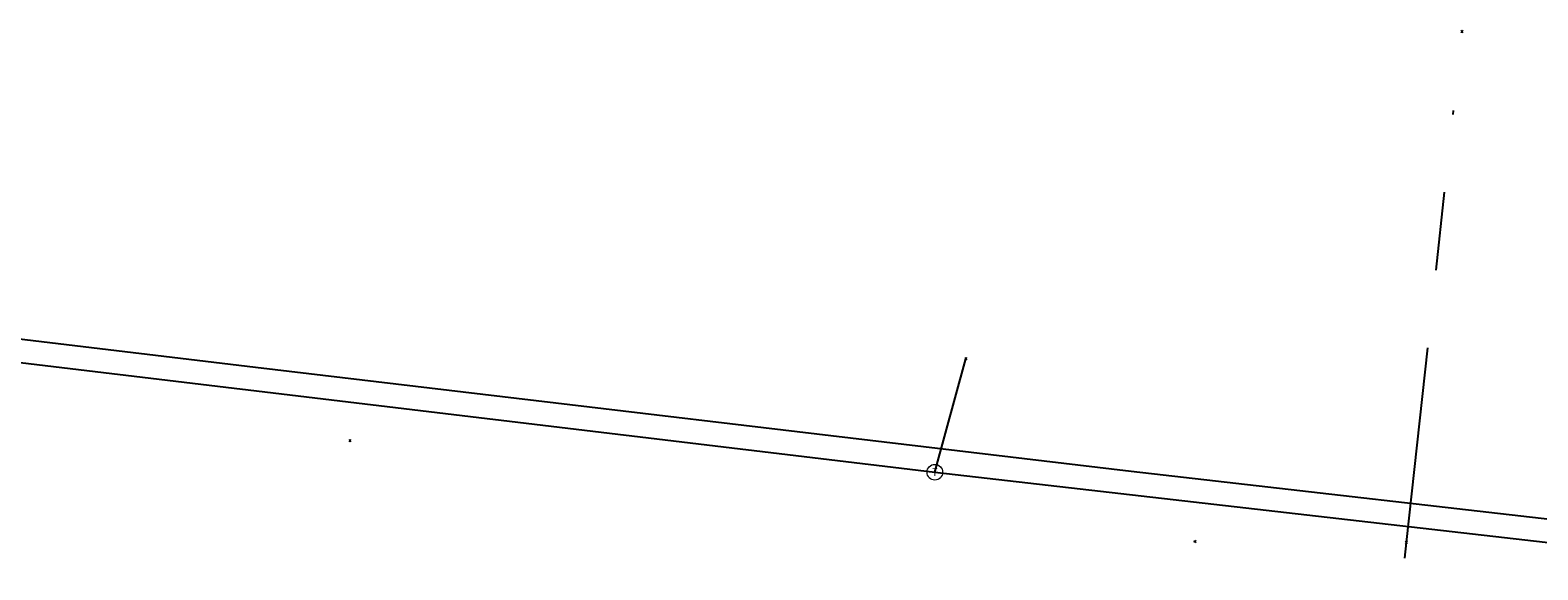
# Model space of a CAD drawing. Header units: metres. Extents: x 253430 to 254090, y 592748 to 593165.
# Tile 64 of 146: x 253765 to 253803, y 592865 to 592879. Entities that reach past the tile are written whole.
import ezdxf
from ezdxf.enums import TextEntityAlignment as Align
from ezdxf.lldxf.tags import DXFTag

# ---------------------------------------------------------------- set-up
doc = ezdxf.new("R2010")
doc.units = ezdxf.units.M
doc.linetypes.add('RI-OVERIG-SO', pattern=[17, 5, -2, 2, -2, 0, -2, 2, -2])
for name, color, linetype in [('B-WE-KL-GAS_HD-G', 30, 'KL-GAS_HD-SO'), ('B-WE-KL-GAS_LD-G', 50, 'KL-GAS_LD-SO'), ('B-WE-KL-GAS_LD_HULPSTUK-S', 50, 'Continuous'), ('B-WE-RI-VRIJVERVAL-G', 210, 'RI-OVERIG-SO'), ('B-WE-RI-VRIJVERVAL_HULPSTUK-S', 210, 'Continuous')]:
    doc.layers.add(name, color=color, linetype=linetype)
doc.styles.add('NLCS-ISO', font='txt')
doc.styles.get("Standard").update_dxf_attribs({"font": 'simplex.shx'})
tags = doc.linetypes.add('KL-GAS_HD-SO', pattern='A,4,-1,[69,NLCS.SHX,S=0.5,R=0,X=0,Y=0],-1,4,-1,["H",Standard,S=1,R=0,X=0,Y=-0.5],-2', length=13).pattern_tags.tags
tags[18] = DXFTag(74, 10)
tags = doc.linetypes.add('KL-GAS_LD-SO', pattern='A,4,-1,[69,NLCS.SHX,S=0.5,R=0,X=0,Y=0],-1,4,-1,["L",Standard,S=1,R=0,X=0.25,Y=-0.5],-2', length=13).pattern_tags.tags
tags[18] = DXFTag(74, 10)

# ---------------------------------------------------------------- blocks, each defined once
blk = doc.blocks.new('SKL-WTB_HULP_OVERIG-SO')
at = {"color": 0, "linetype": 'ByBlock', "lineweight": 18}
for points in [[(-0.14, 0.14), (0.14, -0.14)], [(0.14, 0.14), (-0.14, -0.14)]]:
    blk.add_lwpolyline(points, dxfattribs=at)
at = {"color": 0, "linetype": 'ByBlock', "lineweight": 18, "style": 'NLCS-ISO', "flags": 1}
for tag, p in [('TYPE', (1.5, 0)), ('LABEL', (1.5, -1.5)), ('OMSCHRIJVING', (1.5, -3))]:
    blk.add_attdef(tag, p, '', height=1, dxfattribs=at)
blk = doc.blocks.new('SKL-WTB_HULP_T STUK-SO')
at = {"color": 0, "linetype": 'ByBlock', "lineweight": 18}
blk.add_circle((0, 0), 1, dxfattribs=at)
at = {"color": 0, "linetype": 'ByBlock', "lineweight": -2, "style": 'NLCS-ISO'}
blk.add_text('T', height=1, dxfattribs=at).set_placement((0, 0), align=Align.MIDDLE_CENTER)
at = {"color": 0, "linetype": 'ByBlock', "lineweight": 18, "style": 'NLCS-ISO', "flags": 1}
for tag, p in [('TYPE', (1.5, 0)), ('LABEL', (1.5, -1.5)), ('OMSCHRIJVING', (1.5, -3))]:
    blk.add_attdef(tag, p, '', height=1, dxfattribs=at)
blk = doc.blocks.new('SRI-HULP_OVERIG-SO')
at = {"color": 0, "linetype": 'ByBlock', "lineweight": 18}
for points in [[(-0.14, 0.14), (0.14, -0.14)], [(0.14, 0.14), (-0.14, -0.14)]]:
    blk.add_lwpolyline(points, dxfattribs=at)
at = {"color": 0, "linetype": 'ByBlock', "lineweight": 18, "style": 'NLCS-ISO', "flags": 1}
for tag, p in [('TYPE', (1.5, 0)), ('LABEL', (1.5, -1.5)), ('OMSCHRIJVING', (1.5, -3))]:
    blk.add_attdef(tag, p, '', height=1, dxfattribs=at)

msp = doc.modelspace()

# ---------------------------------------------------------------- linework, layer by layer
at = {"layer": 'B-WE-KL-GAS_HD-G'}
msp.add_lwpolyline([(253729.905, 592875.206), (253770.337, 592870.36), (253792.729, 592867.698), (253805.364, 592866.251), (253823.103, 592864.164), (253827.424, 592863.779), (253838.639, 592863.152), (253840.13, 592863.137), (253841.85, 592863.148), (253843.171, 592863.167), (253844.486, 592863.196), (253845.801, 592863.237), (253847.116, 592863.29), (253848.43, 592863.353), (253849.744, 592863.429), (253851.057, 592863.516), (253852.369, 592863.614), (253853.68, 592863.724), (253854.99, 592863.845), (253856.299, 592863.978), (253857.607, 592864.122), (253858.914, 592864.277), (253863.568, 592864.783)], dxfattribs=at)
at = {"layer": 'B-WE-KL-GAS_LD-G'}
for points in [[(253702.995, 592877.728), (253729.914, 592874.6), (253787.71, 592867.673)], [(253787.71, 592867.673), (253788.502, 592870.572)], [(253787.71, 592867.673), (253811.786, 592864.91), (253822.961, 592863.577), (253829.137, 592863.025), (253834.653, 592862.773)]]:
    msp.add_lwpolyline(points, dxfattribs=at)
at = {"layer": 'B-WE-RI-VRIJVERVAL-G'}
for points in [[(253799.77, 592865.88), (253801.19, 592878.94)], [(253798.91, 592858.52), (253799.77, 592865.88)]]:
    msp.add_lwpolyline(points, dxfattribs=at)

# ---------------------------------------------------------------- block references
at = {"layer": 'B-WE-KL-GAS_LD_HULPSTUK-S', "xscale": 0.2, "yscale": 0.2, "zscale": 0.2}
for name, p in [('SKL-WTB_HULP_OVERIG-SO', (253788.502, 592870.572)), ('SKL-WTB_HULP_T STUK-SO', (253787.71, 592867.673))]:
    msp.add_blockref(name, p, dxfattribs=at)
at = {"layer": 'B-WE-RI-VRIJVERVAL_HULPSTUK-S', "xscale": 0.2, "yscale": 0.2, "zscale": 0.2}
for p in [(253801.19, 592878.94), (253772.753, 592868.479), (253794.36, 592865.903), (253799.765, 592865.881)]:
    msp.add_blockref('SRI-HULP_OVERIG-SO', p, dxfattribs=at)

doc.saveas('drawing.dxf')
